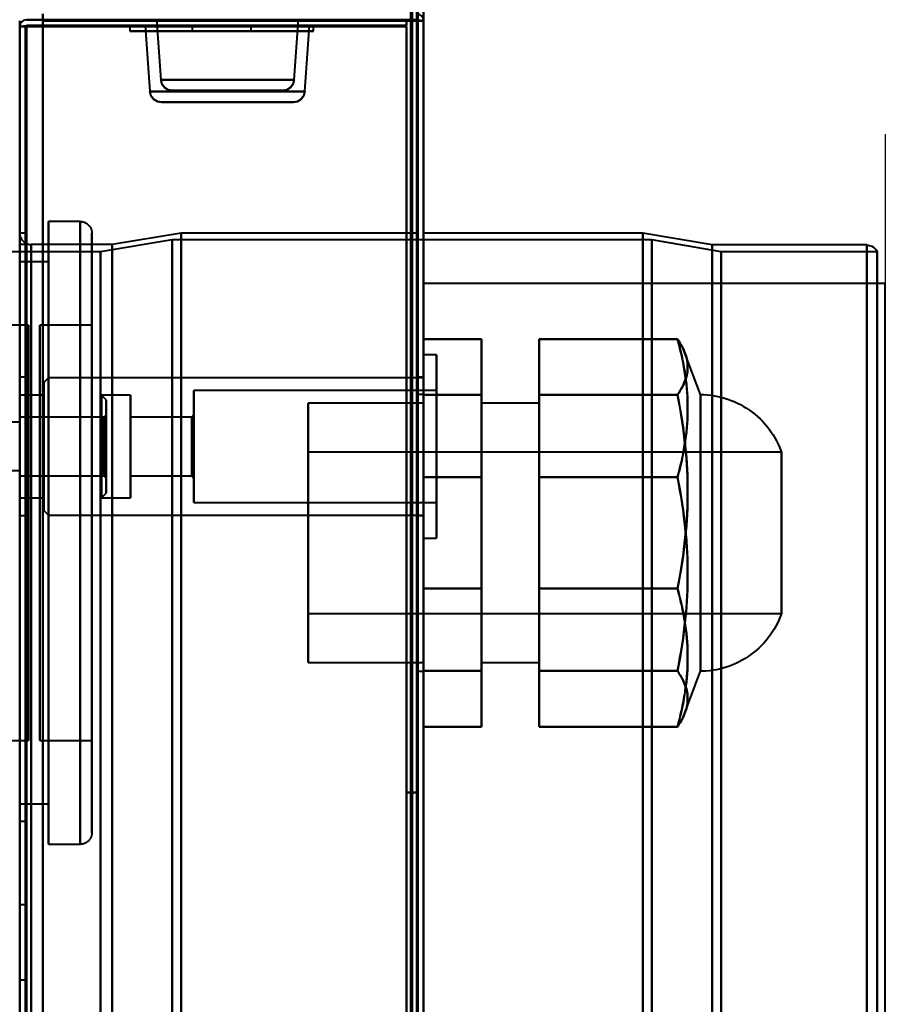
# Model space of a CAD drawing. Header units: millimetres. Extents: x -1352 to 2139, y -120 to 1210.
# Tile 84 of 87: x 705 to 780, y 1017 to 1103. Entities that reach past the tile are written whole.
import ezdxf

# ---------------------------------------------------------------- set-up
doc = ezdxf.new("R2010")
doc.units = ezdxf.units.MM
doc.layers.add('A-GENM', color=13, linetype='Continuous', lineweight=40)
doc.layers.add('G-IMPT', color=8, linetype='Continuous', lineweight=40)

# ---------------------------------------------------------------- blocks, each defined once
blk = doc.blocks.new('Maintenance r21 - Maintenance r21-762144-Avant')
at = {"layer": 'A-GENM'}
for p, q in [((740, 0), (740, 1138)), ((740, 1138), (740, 0))]:
    blk.add_line(p, q, dxfattribs=at)
blk = doc.blocks.new('Souche connecteur circulaire R23 - Souche connecteur circulaire R23-762141-Avant')
at = {"layer": 'A-GENM'}
for p, q in [((780, 1080), (740, 1080)), ((740, 1080), (740, 880)), ((780, 880), (780, 1080))]:
    blk.add_line(p, q, dxfattribs=at)
blk = doc.blocks.new('NEXA 2000 CALQUES_dwg-762145-Avant')
at = {"layer": 'G-IMPT'}
for p, q in [((740, 128.972), (740, 1137.772)), ((705, 1102.272), (705, 129.472)), ((705.6, 1102.272), (705, 1102.272)), ((705, 1102.272), (705.6, 1102.272)), ((705.6, 1102.272), (705, 1102.272)), ((705, 1102.272), (705.6, 1102.272)), ((714.55, 1102.372), (714.55, 1101.872)), ((714.55, 1102.372), (714.55, 1101.872)), ((714.55, 1102.372), (715.156, 1102.372)), ((714.55, 1102.372), (719.455, 1102.372)), ((714.55, 1102.372), (715.156, 1102.372)), ((714.55, 1102.372), (719.455, 1102.372)), ((729.844, 1102.372), (714.55, 1102.372)), ((729.844, 1102.372), (714.55, 1102.372)), ((715.156, 1102.372), (725.545, 1102.372)), ((715.156, 1102.372), (725.545, 1102.372)), ((730.45, 1102.372), (715.156, 1102.372)), ((730.45, 1102.372), (715.156, 1102.372)), ((715.885, 1102.372), (716.285, 1096.653)), ((715.885, 1102.372), (723, 1102.372)), ((730.115, 1102.372), (715.885, 1102.372)), ((730.115, 1102.372), (715.885, 1102.372)), ((716.851, 1102.892), (717.217, 1097.653)), ((719.455, 1102.372), (730.45, 1102.372)), ((719.455, 1102.372), (730.45, 1102.372)), ((719.95, 1102.372), (719.95, 1101.872)), ((719.95, 1102.372), (719.95, 1101.872)), ((719.95, 1102.372), (725.05, 1102.372)), ((719.95, 1102.372), (725.05, 1102.372)), ((719.95, 1102.372), (725.05, 1102.372)), ((719.95, 1102.372), (725.05, 1102.372)), ((723.477, 1102.372), (719.95, 1102.372)), ((723.477, 1102.372), (719.95, 1102.372)), ((720.4, 1102.872), (724.6, 1102.872)), ((720.4, 1102.872), (724.6, 1102.872)), ((724.6, 1102.872), (720.4, 1102.872)), ((724.6, 1102.872), (720.4, 1102.872)), ((720.4, 1102.872), (724.6, 1102.872)), ((720.4, 1102.872), (724.6, 1102.872)), ((724.6, 1102.872), (720.4, 1102.872)), ((724.6, 1102.872), (720.4, 1102.872)), ((725.05, 1102.372), (721.523, 1102.372)), ((725.05, 1102.372), (721.523, 1102.372)), ((723, 1102.372), (730.115, 1102.372)), ((723, 1102.372), (730.115, 1102.372)), ((725.05, 1102.372), (723.477, 1102.372)), ((725.05, 1102.372), (723.477, 1102.372)), ((725.05, 1101.872), (725.05, 1102.372)), ((725.05, 1101.872), (725.05, 1102.372)), ((728.783, 1097.653), (729.149, 1102.892)), ((729.715, 1096.653), (730.115, 1102.372)), ((730.45, 1101.872), (730.45, 1102.372)), ((730.45, 1101.872), (730.45, 1102.372)), ((740, 1102.772), (739.4, 1102.772)), ((740, 1102.772), (739.4, 1102.772)), ((739.4, 1102.772), (740, 1102.772)), ((739.4, 1102.772), (740, 1102.772)), ((740, 1008.672), (740, 1102.772)), ((714.55, 1101.872), (729.844, 1101.872)), ((714.55, 1101.872), (729.844, 1101.872)), ((719.455, 1101.872), (714.55, 1101.872)), ((715.156, 1101.872), (714.55, 1101.872)), ((719.455, 1101.872), (714.55, 1101.872)), ((715.156, 1101.872), (714.55, 1101.872)), ((715.156, 1101.872), (730.45, 1101.872)), ((715.156, 1101.872), (730.45, 1101.872)), ((725.545, 1101.872), (715.156, 1101.872)), ((725.545, 1101.872), (715.156, 1101.872)), ((730.45, 1101.872), (719.455, 1101.872)), ((730.45, 1101.872), (719.455, 1101.872)), ((719.95, 1101.872), (720.144, 1101.872)), ((719.95, 1101.872), (721.523, 1101.872)), ((719.95, 1101.872), (720.144, 1101.872)), ((719.95, 1101.872), (721.523, 1101.872)), ((724.856, 1101.872), (719.95, 1101.872)), ((724.856, 1101.872), (719.95, 1101.872)), ((720.144, 1101.872), (723.477, 1101.872)), ((720.144, 1101.872), (723.477, 1101.872)), ((725.05, 1101.872), (720.144, 1101.872)), ((725.05, 1101.872), (720.144, 1101.872)), ((721.523, 1101.872), (725.05, 1101.872)), ((721.523, 1101.872), (725.05, 1101.872)), ((705, 883.372), (705, 1099.372)), ((728.783, 1097.653), (717.217, 1097.653)), ((723, 1097.653), (717.217, 1097.653)), ((717.217, 1097.653), (723, 1097.653)), ((728.783, 1097.653), (723, 1097.653)), ((723, 1097.653), (728.783, 1097.653)), ((716.285, 1096.653), (723, 1096.653)), ((716.285, 1096.653), (729.715, 1096.653)), ((723, 1096.653), (716.285, 1096.653)), ((723, 1096.722), (718.215, 1096.722)), ((718.215, 1096.722), (727.785, 1096.722)), ((718.215, 1096.722), (723, 1096.722)), ((727.785, 1096.722), (723, 1096.722)), ((723, 1096.722), (727.785, 1096.722)), ((723, 1096.653), (729.715, 1096.653)), ((729.715, 1096.653), (723, 1096.653)), ((717.283, 1095.722), (723, 1095.722)), ((723, 1095.722), (717.283, 1095.722)), ((728.717, 1095.722), (717.283, 1095.722)), ((723, 1095.722), (728.717, 1095.722)), ((728.717, 1095.722), (723, 1095.722)), ((705, 1031.372), (705, 1085.372)), ((705, 1031.372), (705, 1085.372)), ((710.25, 1085.372), (707.5, 1085.372)), ((707.5, 1085.372), (707.5, 1058.372)), ((707.5, 1058.372), (707.5, 1085.372)), ((710.25, 1085.372), (710.25, 1058.372)), ((710.25, 1058.372), (710.25, 1085.372)), ((710.25, 1031.372), (710.25, 1085.372)), ((705.5, 1084.372), (705, 1084.372)), ((705.5, 883.372), (705.5, 1084.372)), ((705.5, 1084.372), (705.5, 883.372)), ((711.25, 1058.372), (711.25, 1084.372)), ((711.25, 1084.372), (711.25, 1058.372)), ((711.25, 1084.372), (711.25, 1032.372)), ((719, 1084.372), (713, 1083.372)), ((739.5, 1084.372), (719, 1084.372)), ((719, 1084.372), (719, 883.372)), ((719, 883.372), (719, 1084.372)), ((739.5, 1084.372), (739.5, 883.372)), ((739.5, 682.372), (739.5, 1084.372)), ((739.5, 682.372), (739.5, 1084.372)), ((759, 1084.372), (740, 1084.372)), ((740, 883.372), (740, 1084.372)), ((740, 1084.372), (740, 682.372)), ((740, 1084.372), (740, 682.372)), ((765, 1083.338), (759, 1084.372)), ((759, 883.372), (759, 1084.372)), ((759, 1084.372), (759, 883.372)), ((718.198, 1083.781), (711.99, 1082.746)), ((759.773, 1083.781), (718.198, 1083.781)), ((718.198, 1083.781), (718.198, 883.372)), ((718.198, 883.372), (718.198, 1083.781)), ((765.773, 1082.746), (759.773, 1083.781)), ((759.773, 1083.781), (759.773, 883.372)), ((759.773, 883.372), (759.773, 1083.781)), ((711.99, 1082.746), (704.3, 1082.746)), ((705.5, 1083.372), (705, 1083.372)), ((705, 1083.372), (705, 1058.372)), ((705.5, 1083.372), (705.5, 1058.372)), ((705.5, 1058.372), (705.5, 1083.372)), ((713, 1083.372), (706, 1083.372)), ((706, 883.372), (706, 1083.372)), ((706, 1083.372), (706, 883.372)), ((706, 1083.372), (706, 683.372)), ((711.99, 1082.746), (711.99, 883.372)), ((711.99, 1082.746), (711.99, 883.372)), ((711.99, 883.372), (711.99, 1082.746)), ((711.99, 883.372), (711.99, 1082.746)), ((713, 1083.372), (713, 883.372)), ((713, 883.372), (713, 1083.372)), ((778.387, 1083.338), (765, 1083.338)), ((765, 883.372), (765, 1083.338)), ((765, 1083.338), (765, 883.372)), ((779.3, 1082.746), (765.773, 1082.746)), ((765.773, 883.372), (765.773, 1082.746)), ((765.773, 1082.746), (765.773, 883.372)), ((778.387, 883.372), (778.387, 1083.338)), ((778.387, 1083.338), (778.387, 883.372)), ((779.3, 883.372), (779.3, 1082.746)), ((779.3, 1082.746), (779.3, 883.372)), ((707.5, 1081.872), (705, 1081.872)), ((707.5, 1058.372), (707.5, 1081.872)), ((707.5, 1081.872), (707.5, 1058.372)), ((705.75, 1076.372), (701.25, 1076.372)), ((705.75, 1076.372), (705.75, 1058.372)), ((705.75, 1058.372), (705.75, 1076.372)), ((711.25, 1076.372), (706.75, 1076.372)), ((706.75, 1040.372), (706.75, 1076.372)), ((706.75, 1040.372), (706.75, 1076.372)), ((706.75, 1076.372), (706.75, 1058.372)), ((711.25, 1058.372), (711.25, 1076.372)), ((711.25, 1076.372), (711.25, 1040.372)), ((711.25, 1076.372), (711.25, 1040.372)), ((741.1, 1073.822), (740, 1073.822)), ((740, 1065.872), (740, 1073.822)), ((740, 1073.822), (740, 1065.872)), ((741.1, 1065.872), (741.1, 1073.822)), ((741.1, 1073.822), (741.1, 1065.872)), ((764, 1070.372), (762.644, 1073.967)), ((705.5, 1071.872), (705, 1071.872)), ((705, 1065.872), (705, 1071.872)), ((705, 1071.872), (705, 1065.872)), ((705.5, 1065.872), (705.5, 1071.872)), ((705.5, 1071.872), (705.5, 1065.872)), ((707.5, 1071.822), (707.1, 1071.422)), ((740, 1071.822), (707.5, 1071.822)), ((707.5, 1071.822), (707.5, 1065.872)), ((707.5, 1065.872), (707.5, 1071.822)), ((740, 1071.872), (739.5, 1071.872)), ((739.5, 1071.872), (739.5, 1065.872)), ((739.5, 1065.872), (739.5, 1071.872)), ((740, 1065.872), (740, 1071.872)), ((740, 1071.822), (740, 1065.872)), ((707.1, 1071.422), (707.1, 1065.872)), ((707.1, 1065.872), (707.1, 1071.422)), ((741.1, 1070.722), (720.1, 1070.722)), ((720.1, 1065.872), (720.1, 1070.722)), ((720.1, 1070.722), (720.1, 1065.872)), ((741.1, 1065.872), (741.1, 1070.722)), ((741.1, 1070.722), (741.1, 1065.872)), ((707.1, 1070.322), (705, 1070.322)), ((705, 1070.322), (705, 1065.872)), ((707.1, 1065.872), (707.1, 1070.322)), ((707.1, 1070.322), (707.1, 1065.872)), ((712.5, 1069.922), (712.1, 1070.322)), ((714.6, 1070.322), (712.1, 1070.322)), ((712.1, 1064.168), (712.1, 1070.322)), ((712.1, 1070.322), (712.1, 1065.872)), ((712.5, 1064.321), (712.5, 1069.922)), ((712.5, 1069.922), (712.5, 1064.321)), ((714.6, 1065.872), (714.6, 1070.322)), ((714.6, 1070.322), (714.6, 1065.872)), ((740, 1070.372), (739.5, 1070.372)), ((739.5, 1058.372), (739.5, 1070.372)), ((739.5, 1070.372), (739.5, 1058.372)), ((740, 1058.372), (740, 1070.372)), ((740, 1070.372), (740, 1058.372)), ((764, 1050.07), (764, 1070.372)), ((764, 1070.372), (764, 1049.708)), ((740, 1069.622), (730, 1069.622)), ((730, 1066.156), (730, 1069.622)), ((730, 1069.622), (730, 1050.589)), ((740, 1050.589), (740, 1069.622)), ((740, 1069.622), (740, 1066.156)), ((750, 1069.622), (745, 1069.622)), ((745, 1050.249), (745, 1069.622)), ((745, 1069.622), (745, 1050.249)), ((750, 1050.249), (750, 1069.622)), ((750, 1069.622), (750, 1050.249)), ((712.3, 1068.422), (705, 1068.422)), ((705, 1065.872), (705, 1068.422)), ((712.5, 1068.622), (712.3, 1068.422)), ((712.3, 1065.872), (712.3, 1068.422)), ((712.3, 1068.422), (712.3, 1064.896)), ((712.5, 1064.819), (712.5, 1068.622)), ((712.5, 1068.622), (712.5, 1064.819)), ((719.9, 1068.422), (714.6, 1068.422)), ((714.6, 1065.872), (714.6, 1068.422)), ((714.6, 1068.422), (714.6, 1065.872)), ((720.1, 1068.622), (719.9, 1068.422)), ((719.9, 1065.872), (719.9, 1068.422)), ((719.9, 1068.422), (719.9, 1065.872)), ((720.1, 1065.872), (720.1, 1068.622)), ((720.1, 1068.622), (720.1, 1065.872)), ((705, 1067.972), (704, 1067.972)), ((705, 1065.872), (705, 1067.972)), ((705, 1067.972), (705, 1063.772)), ((705, 1067.972), (705, 1063.772)), ((712.1, 1061.422), (712.1, 1067.577)), ((712.5, 1061.822), (712.5, 1067.424)), ((712.5, 1067.424), (712.5, 1061.822)), ((712.3, 1066.849), (712.3, 1063.322)), ((712.5, 1063.122), (712.5, 1066.926)), ((712.5, 1066.926), (712.5, 1063.122)), ((730, 1047.122), (730, 1066.495)), ((740, 1066.495), (740, 1047.122)), ((745, 1047.122), (745, 1066.495)), ((745, 1066.495), (745, 1047.122)), ((750, 1047.122), (750, 1066.495)), ((750, 1066.495), (750, 1047.122)), ((764, 1067.037), (764, 1046.372)), ((764, 1049.708), (764, 1066.674)), ((705, 1063.322), (705, 1065.872)), ((705, 1059.872), (705, 1065.872)), ((705, 1065.872), (705, 1061.422)), ((705, 1065.872), (705, 1059.872)), ((705.5, 1059.872), (705.5, 1065.872)), ((705.5, 1065.872), (705.5, 1059.872)), ((707.1, 1065.872), (707.1, 1060.322)), ((707.1, 1061.422), (707.1, 1065.872)), ((707.1, 1060.322), (707.1, 1065.872)), ((707.1, 1065.872), (707.1, 1061.422)), ((707.5, 1065.872), (707.5, 1059.922)), ((707.5, 1059.922), (707.5, 1065.872)), ((712.1, 1065.872), (712.1, 1064.168)), ((712.1, 1065.872), (712.1, 1061.422)), ((712.3, 1063.322), (712.3, 1065.872)), ((712.3, 1063.322), (712.3, 1065.872)), ((714.6, 1061.422), (714.6, 1065.872)), ((714.6, 1065.872), (714.6, 1061.422)), ((714.6, 1063.322), (714.6, 1065.872)), ((714.6, 1065.872), (714.6, 1063.322)), ((719.9, 1063.322), (719.9, 1065.872)), ((719.9, 1065.872), (719.9, 1063.322)), ((720.1, 1063.122), (720.1, 1065.872)), ((720.1, 1061.022), (720.1, 1065.872)), ((720.1, 1065.872), (720.1, 1063.122)), ((720.1, 1065.872), (720.1, 1061.022)), ((730, 1050.249), (730, 1066.156)), ((730, 1066.156), (730, 1047.122)), ((739.5, 1065.872), (739.5, 1059.872)), ((739.5, 1059.872), (739.5, 1065.872)), ((740, 1047.122), (740, 1066.156)), ((740, 1066.156), (740, 1050.249)), ((740, 1065.872), (740, 1059.922)), ((740, 1059.872), (740, 1065.872)), ((740, 1057.922), (740, 1065.872)), ((740, 1065.872), (740, 1057.922)), ((741.1, 1061.022), (741.1, 1065.872)), ((741.1, 1057.922), (741.1, 1065.872)), ((741.1, 1065.872), (741.1, 1061.022)), ((741.1, 1065.872), (741.1, 1057.922)), ((712.3, 1064.896), (712.3, 1063.322)), ((771, 1065.372), (730, 1065.372)), ((730, 1053.318), (730, 1065.372)), ((730, 1065.372), (730, 1053.318)), ((771, 1053.318), (771, 1065.372)), ((771, 1065.372), (771, 1053.529)), ((704, 1063.772), (705, 1063.772)), ((705, 1063.322), (712.3, 1063.322)), ((712.3, 1063.322), (712.5, 1063.122)), ((714.6, 1063.322), (719.9, 1063.322)), ((719.9, 1063.322), (720.1, 1063.122)), ((730, 1051.372), (730, 1063.427)), ((730, 1063.427), (730, 1051.372)), ((771, 1051.372), (771, 1063.427)), ((771, 1063.215), (771, 1053.318)), ((705, 1061.422), (707.1, 1061.422)), ((712.1, 1061.422), (712.5, 1061.822)), ((712.1, 1061.422), (714.6, 1061.422)), ((720.1, 1061.022), (741.1, 1061.022)), ((705, 1059.872), (705.5, 1059.872)), ((707.1, 1060.322), (707.5, 1059.922)), ((707.5, 1059.922), (740, 1059.922)), ((739.5, 1059.872), (740, 1059.872)), ((705, 1058.372), (705, 1033.372)), ((705.5, 1058.372), (705.5, 1033.372)), ((705.5, 1033.372), (705.5, 1058.372)), ((705.75, 1058.372), (705.75, 1040.372)), ((705.75, 1040.372), (705.75, 1058.372)), ((706.75, 1058.372), (706.75, 1040.372)), ((706.75, 1058.372), (706.75, 1040.372)), ((707.5, 1058.372), (707.5, 1031.372)), ((707.5, 1034.872), (707.5, 1058.372)), ((707.5, 1058.372), (707.5, 1034.872)), ((707.5, 1031.372), (707.5, 1058.372)), ((710.25, 1058.372), (710.25, 1031.372)), ((710.25, 1031.372), (710.25, 1058.372)), ((711.25, 1040.372), (711.25, 1058.372)), ((711.25, 1040.372), (711.25, 1058.372)), ((711.25, 1032.372), (711.25, 1058.372)), ((711.25, 1058.372), (711.25, 1032.372)), ((739.5, 1046.372), (739.5, 1058.372)), ((739.5, 1058.372), (739.5, 1046.372)), ((740, 1046.372), (740, 1058.372)), ((740, 1058.372), (740, 1046.372)), ((740, 1057.922), (741.1, 1057.922)), ((771, 1053.529), (771, 1051.372)), ((730, 1051.372), (771, 1051.372)), ((764, 1046.372), (764, 1050.07)), ((730, 1047.122), (740, 1047.122)), ((745, 1047.122), (750, 1047.122)), ((739.5, 1046.372), (740, 1046.372)), ((762.644, 1042.778), (764, 1046.372)), ((701.25, 1040.372), (705.75, 1040.372)), ((706.75, 1040.372), (711.25, 1040.372)), ((705, 1034.872), (707.5, 1034.872)), ((705, 1033.372), (705.5, 1033.372)), ((707.5, 1031.372), (710.25, 1031.372)), ((705.5, 1026.122), (705, 1026.122)), ((705, 1026.122), (705, 1022.872)), ((705, 1022.872), (705, 1026.122)), ((705.5, 1026.122), (705.5, 1022.872)), ((705.5, 1022.872), (705.5, 1026.122)), ((705, 1022.872), (705, 1019.622)), ((705, 1019.622), (705, 1022.872)), ((705.5, 1022.872), (705.5, 1019.622)), ((705.5, 1019.622), (705.5, 1022.872)), ((705, 1019.622), (705.5, 1019.622))]:
    blk.add_line(p, q, dxfattribs=at)
at = {"layer": 'G-IMPT', "flags": 128}
for points in [[(738.9, 129.472), (738.9, 381.422), (738.9, 633.372), (738.9, 885.322), (738.9, 1137.272)], [(738.9, 1137.272), (738.9, 885.322), (738.9, 633.372), (738.9, 381.422), (738.9, 129.472)], [(738.9, 129.472), (738.9, 381.422), (738.9, 633.372), (738.9, 885.322), (738.9, 1137.272)], [(739, 1137.272), (739, 885.322), (739, 633.372), (739, 381.422), (739, 129.472)], [(739, 129.472), (739, 381.422), (739, 633.372), (739, 885.322), (739, 1137.272)], [(739, 1137.272), (739, 885.322), (739, 633.372), (739, 381.422), (739, 129.472)], [(739.4, 1137.772), (739.4, 885.572), (739.4, 633.372), (739.4, 381.172), (739.4, 128.972)], [(739.4, 128.972), (739.4, 381.172), (739.4, 633.372), (739.4, 885.572), (739.4, 1137.772)], [(739.4, 1137.772), (739.4, 885.572), (739.4, 633.372), (739.4, 381.172), (739.4, 128.972)], [(739.5, 128.972), (739.5, 381.172), (739.5, 633.372), (739.5, 885.572), (739.5, 1137.772)], [(739.5, 1137.272), (739.5, 885.322), (739.5, 633.372), (739.5, 381.422), (739.5, 129.472)], [(739.5, 129.472), (739.5, 381.422), (739.5, 633.372), (739.5, 885.322), (739.5, 1137.272)], [(739.5, 1137.272), (739.5, 885.322), (739.5, 633.372), (739.5, 381.422), (739.5, 129.472)], [(739.5, 129.472), (739.5, 381.422), (739.5, 633.372), (739.5, 885.322), (739.5, 1137.272)], [(739.5, 1137.272), (739.5, 885.322), (739.5, 633.372), (739.5, 381.422), (739.5, 129.472)], [(739.5, 129.472), (739.5, 381.422), (739.5, 633.372), (739.5, 885.322), (739.5, 1137.272)], [(740, 128.972), (740, 381.172), (740, 633.372), (740, 885.572), (740, 1137.772)], [(740, 1137.772), (740, 1105.497), (740, 1073.222), (740, 1040.947), (740, 1008.672)], [(740, 1008.672), (740, 1040.947), (740, 1073.222), (740, 1105.497), (740, 1137.772)], [(740, 1137.772), (740, 885.572), (740, 633.372), (740, 381.172), (740, 128.972)], [(707, 1102.872), (707, 1102.997), (707, 1103.122), (707, 1103.247), (707, 1103.372)], [(707, 1103.372), (707, 1103.247), (707, 1103.122), (707, 1102.997), (707, 1102.872)], [(707, 1103.372), (707, 1103.247), (707, 1103.122), (707, 1102.997), (707, 1102.872)], [(707, 1102.872), (707, 1102.997), (707, 1103.122), (707, 1103.247), (707, 1103.372)], [(705, 128.972), (705, 372.422), (705, 615.872), (705, 859.322), (705, 1102.772)], [(705, 1102.772), (705, 1102.647), (705, 1102.522), (705, 1102.397), (705, 1102.272)], [(705, 1102.272), (705.138, 1102.285), (705.275, 1102.297), (705.413, 1102.31), (705.55, 1102.322)], [(705.55, 1102.322), (705.413, 1102.31), (705.275, 1102.297), (705.138, 1102.285), (705, 1102.272)], [(705, 1102.272), (705.138, 1102.272), (705.275, 1102.272), (705.413, 1102.272), (705.55, 1102.272)], [(705, 129.472), (705, 372.672), (705, 615.872), (705, 859.072), (705, 1102.272)], [(705.55, 1102.272), (705.413, 1102.272), (705.275, 1102.272), (705.138, 1102.272), (705, 1102.272)], [(705, 1102.272), (705, 859.072), (705, 615.872), (705, 372.672), (705, 129.472)], [(705, 1102.272), (705, 867.047), (705, 631.822), (705, 396.597), (705, 161.372)], [(705, 161.372), (705, 396.597), (705, 631.822), (705, 867.047), (705, 1102.272)], [(705, 1102.272), (705, 859.072), (705, 615.872), (705, 372.672), (705, 129.472)], [(705.5, 129.472), (705.5, 372.672), (705.5, 615.872), (705.5, 859.072), (705.5, 1102.272)], [(705.5, 1102.272), (705.5, 859.072), (705.5, 615.872), (705.5, 372.672), (705.5, 129.472)], [(705.55, 1102.322), (713.788, 1102.335), (722.025, 1102.347), (730.263, 1102.36), (738.5, 1102.372)], [(738.5, 1102.372), (730.263, 1102.36), (722.025, 1102.347), (713.788, 1102.335), (705.55, 1102.322)], [(705.55, 1102.272), (713.788, 1102.272), (722.025, 1102.272), (730.263, 1102.272), (738.5, 1102.272)], [(738.5, 1102.272), (730.263, 1102.272), (722.025, 1102.272), (713.788, 1102.272), (705.55, 1102.272)], [(705.6, 1102.872), (705.95, 1102.872), (706.3, 1102.872), (706.65, 1102.872), (707, 1102.872)], [(707, 1102.872), (706.65, 1102.872), (706.3, 1102.872), (705.95, 1102.872), (705.6, 1102.872)], [(707, 1102.872), (706.65, 1102.872), (706.3, 1102.872), (705.95, 1102.872), (705.6, 1102.872)], [(705.6, 1102.872), (705.95, 1102.872), (706.3, 1102.872), (706.65, 1102.872), (707, 1102.872)], [(705.6, 1102.372), (713.825, 1102.372), (722.05, 1102.372), (730.275, 1102.372), (738.5, 1102.372)], [(738.5, 1102.372), (730.275, 1102.372), (722.05, 1102.372), (713.825, 1102.372), (705.6, 1102.372)], [(705.6, 1102.272), (705.95, 1102.272), (706.3, 1102.272), (706.65, 1102.272), (707, 1102.272)], [(705.6, 129.472), (705.6, 372.672), (705.6, 615.872), (705.6, 859.072), (705.6, 1102.272)], [(705.6, 1102.272), (705.6, 859.072), (705.6, 615.872), (705.6, 372.672), (705.6, 129.472)], [(738.5, 1102.272), (730.275, 1102.272), (722.05, 1102.272), (713.825, 1102.272), (705.6, 1102.272)], [(707, 1102.272), (706.65, 1102.272), (706.3, 1102.272), (705.95, 1102.272), (705.6, 1102.272)], [(705.6, 1102.272), (705.6, 859.072), (705.6, 615.872), (705.6, 372.672), (705.6, 129.472)], [(705.6, 129.472), (705.6, 372.672), (705.6, 615.872), (705.6, 859.072), (705.6, 1102.272)], [(705.6, 1102.272), (713.825, 1102.272), (722.05, 1102.272), (730.275, 1102.272), (738.5, 1102.272)], [(707, 1102.272), (706.65, 1102.272), (706.3, 1102.272), (705.95, 1102.272), (705.6, 1102.272)], [(705.6, 1102.272), (705.6, 859.072), (705.6, 615.872), (705.6, 372.672), (705.6, 129.472)], [(705.6, 1102.272), (705.95, 1102.272), (706.3, 1102.272), (706.65, 1102.272), (707, 1102.272)], [(705.6, 129.472), (705.6, 372.672), (705.6, 615.872), (705.6, 859.072), (705.6, 1102.272)], [(707, 1102.872), (714.875, 1102.872), (722.75, 1102.872), (730.625, 1102.872), (738.5, 1102.872)], [(738.5, 1102.872), (730.625, 1102.872), (722.75, 1102.872), (714.875, 1102.872), (707, 1102.872)], [(707, 1102.872), (715.1, 1102.872), (723.2, 1102.872), (731.3, 1102.872), (739.4, 1102.872)], [(739.4, 1102.872), (731.3, 1102.872), (723.2, 1102.872), (715.1, 1102.872), (707, 1102.872)], [(707, 1102.872), (715.113, 1102.86), (723.225, 1102.847), (731.338, 1102.835), (739.45, 1102.822)], [(739.45, 1102.822), (731.338, 1102.835), (723.225, 1102.847), (715.113, 1102.86), (707, 1102.872)], [(738.5, 1102.872), (730.625, 1102.872), (722.75, 1102.872), (714.875, 1102.872), (707, 1102.872)], [(707, 1102.872), (714.875, 1102.872), (722.75, 1102.872), (730.625, 1102.872), (738.5, 1102.872)], [(707, 1102.272), (707, 1102.397), (707, 1102.522), (707, 1102.647), (707, 1102.772)], [(707, 1102.772), (715.1, 1102.772), (723.2, 1102.772), (731.3, 1102.772), (739.4, 1102.772)], [(739.4, 1102.772), (731.3, 1102.772), (723.2, 1102.772), (715.1, 1102.772), (707, 1102.772)], [(707, 1102.772), (707, 1102.647), (707, 1102.522), (707, 1102.397), (707, 1102.272)], [(707, 1102.272), (707, 1102.397), (707, 1102.522), (707, 1102.647), (707, 1102.772)], [(707, 1102.772), (707, 859.322), (707, 615.872), (707, 372.422), (707, 128.972)], [(707, 128.972), (707, 372.422), (707, 615.872), (707, 859.322), (707, 1102.772)], [(707, 1102.772), (707, 1102.647), (707, 1102.522), (707, 1102.397), (707, 1102.272)], [(739.45, 1102.772), (731.338, 1102.772), (723.225, 1102.772), (715.113, 1102.772), (707, 1102.772)], [(707, 1102.772), (715.1, 1102.772), (723.2, 1102.772), (731.3, 1102.772), (739.4, 1102.772)], [(707, 128.972), (707, 372.422), (707, 615.872), (707, 859.322), (707, 1102.772)], [(707, 1102.772), (715.1, 1102.772), (723.2, 1102.772), (731.3, 1102.772), (739.4, 1102.772)], [(739.4, 1102.772), (731.3, 1102.772), (723.2, 1102.772), (715.1, 1102.772), (707, 1102.772)], [(707, 1102.772), (715.113, 1102.772), (723.225, 1102.772), (731.338, 1102.772), (739.45, 1102.772)], [(739.4, 1102.772), (731.3, 1102.772), (723.2, 1102.772), (715.1, 1102.772), (707, 1102.772)], [(707, 1102.772), (707, 859.322), (707, 615.872), (707, 372.422), (707, 128.972)], [(707, 1102.272), (707, 859.072), (707, 615.872), (707, 372.672), (707, 129.472)], [(738.5, 1102.272), (730.625, 1102.272), (722.75, 1102.272), (714.875, 1102.272), (707, 1102.272)], [(738.5, 1102.272), (730.625, 1102.272), (722.75, 1102.272), (714.875, 1102.272), (707, 1102.272)], [(707, 1102.272), (714.875, 1102.272), (722.75, 1102.272), (730.625, 1102.272), (738.5, 1102.272)], [(707, 129.472), (707, 372.672), (707, 615.872), (707, 859.072), (707, 1102.272)], [(707, 1102.272), (707, 859.072), (707, 615.872), (707, 372.672), (707, 129.472)], [(707, 129.472), (707, 372.672), (707, 615.872), (707, 859.072), (707, 1102.272)], [(707, 1102.272), (714.875, 1102.272), (722.75, 1102.272), (730.625, 1102.272), (738.5, 1102.272)], [(738.5, 1102.372), (738.5, 1102.497), (738.5, 1102.622), (738.5, 1102.747), (738.5, 1102.872)], [(738.5, 1102.872), (738.5, 1102.747), (738.5, 1102.622), (738.5, 1102.497), (738.5, 1102.372)], [(738.5, 1102.372), (738.5, 1102.497), (738.5, 1102.622), (738.5, 1102.747), (738.5, 1102.872)], [(738.5, 1102.872), (738.5, 1102.747), (738.5, 1102.622), (738.5, 1102.497), (738.5, 1102.372)], [(738.5, 1102.272), (738.5, 859.072), (738.5, 615.872), (738.5, 372.672), (738.5, 129.472)], [(738.5, 129.472), (738.5, 372.672), (738.5, 615.872), (738.5, 859.072), (738.5, 1102.272)], [(738.5, 129.472), (738.5, 372.672), (738.5, 615.872), (738.5, 859.072), (738.5, 1102.272)], [(738.5, 1008.672), (738.5, 1032.072), (738.5, 1055.472), (738.5, 1078.872), (738.5, 1102.272)], [(738.5, 1102.272), (738.5, 1078.872), (738.5, 1055.472), (738.5, 1032.072), (738.5, 1008.672)], [(738.5, 1102.272), (738.5, 1078.872), (738.5, 1055.472), (738.5, 1032.072), (738.5, 1008.672)], [(738.5, 1008.672), (738.5, 1032.072), (738.5, 1055.472), (738.5, 1078.872), (738.5, 1102.272)], [(738.5, 1102.272), (738.5, 859.072), (738.5, 615.872), (738.5, 372.672), (738.5, 129.472)], [(739.4, 1102.772), (739.4, 1079.247), (739.4, 1055.722), (739.4, 1032.197), (739.4, 1008.672)], [(739.4, 128.972), (739.4, 372.422), (739.4, 615.872), (739.4, 859.322), (739.4, 1102.772)], [(739.4, 1102.772), (739.4, 859.322), (739.4, 615.872), (739.4, 372.422), (739.4, 128.972)], [(739.4, 1008.672), (739.4, 1032.197), (739.4, 1055.722), (739.4, 1079.247), (739.4, 1102.772)], [(739.4, 1102.772), (739.4, 1079.247), (739.4, 1055.722), (739.4, 1032.197), (739.4, 1008.672)], [(739.4, 128.972), (739.4, 372.422), (739.4, 615.872), (739.4, 859.322), (739.4, 1102.772)], [(739.45, 1102.822), (739.588, 1102.81), (739.725, 1102.797), (739.863, 1102.785), (740, 1102.772)], [(740, 1102.772), (739.863, 1102.785), (739.725, 1102.797), (739.588, 1102.81), (739.45, 1102.822)], [(740, 1102.772), (739.863, 1102.772), (739.725, 1102.772), (739.588, 1102.772), (739.45, 1102.772)], [(739.45, 1102.772), (739.588, 1102.772), (739.725, 1102.772), (739.863, 1102.772), (740, 1102.772)], [(739.5, 1008.672), (739.5, 1032.197), (739.5, 1055.722), (739.5, 1079.247), (739.5, 1102.772)], [(739.5, 1102.772), (739.5, 859.322), (739.5, 615.872), (739.5, 372.422), (739.5, 128.972)], [(740, 1008.672), (740, 1032.197), (740, 1055.722), (740, 1079.247), (740, 1102.772)], [(740, 1102.772), (740, 859.322), (740, 615.872), (740, 372.422), (740, 128.972)], [(740, 128.972), (740, 372.422), (740, 615.872), (740, 859.322), (740, 1102.772)], [(740, 1102.772), (740, 1079.247), (740, 1055.722), (740, 1032.197), (740, 1008.672)], [(717.217, 1097.653), (717.308, 1097.301), (717.537, 1096.987), (717.865, 1096.786), (718.215, 1096.722)], [(718.215, 1096.722), (717.865, 1096.786), (717.537, 1096.987), (717.308, 1097.301), (717.217, 1097.653)], [(727.785, 1096.722), (728.135, 1096.786), (728.463, 1096.987), (728.692, 1097.301), (728.783, 1097.653)], [(728.783, 1097.653), (728.692, 1097.301), (728.463, 1096.987), (728.135, 1096.786), (727.785, 1096.722)], [(717.283, 1095.722), (716.932, 1095.786), (716.604, 1095.987), (716.376, 1096.301), (716.285, 1096.653)], [(716.285, 1096.653), (716.376, 1096.301), (716.604, 1095.987), (716.932, 1095.786), (717.283, 1095.722)], [(729.715, 1096.653), (729.624, 1096.301), (729.396, 1095.987), (729.068, 1095.786), (728.717, 1095.722)], [(728.717, 1095.722), (729.068, 1095.786), (729.396, 1095.987), (729.624, 1096.301), (729.715, 1096.653)], [(710.25, 1085.372), (710.29, 1085.372), (710.33, 1085.369), (710.37, 1085.365), (710.409, 1085.36), (710.449, 1085.352), (710.488, 1085.344), (710.526, 1085.333), (710.565, 1085.322), (710.602, 1085.308), (710.639, 1085.293), (710.676, 1085.277), (710.712, 1085.259), (710.747, 1085.24), (710.781, 1085.22), (710.815, 1085.198), (710.847, 1085.174), (710.879, 1085.15), (710.909, 1085.124), (710.939, 1085.097), (710.967, 1085.069), (710.995, 1085.04), (711.021, 1085.009), (711.046, 1084.978), (711.069, 1084.946), (711.091, 1084.913), (711.112, 1084.879), (711.132, 1084.844), (711.15, 1084.808), (711.167, 1084.772), (711.182, 1084.735), (711.196, 1084.697), (711.208, 1084.659), (711.219, 1084.62), (711.228, 1084.582), (711.235, 1084.542), (711.241, 1084.503), (711.246, 1084.463), (711.249, 1084.423), (711.25, 1084.383), (711.25, 1084.372)], [(705, 1084.372), (705.001, 1084.332), (705.003, 1084.292), (705.007, 1084.253), (705.013, 1084.213), (705.02, 1084.174), (705.029, 1084.135), (705.039, 1084.096), (705.051, 1084.058), (705.064, 1084.02), (705.079, 1083.983), (705.095, 1083.946), (705.113, 1083.911), (705.132, 1083.875), (705.153, 1083.841), (705.175, 1083.808), (705.198, 1083.775), (705.222, 1083.744), (705.248, 1083.713), (705.275, 1083.683), (705.303, 1083.655), (705.333, 1083.628), (705.363, 1083.602), (705.394, 1083.577), (705.426, 1083.553), (705.46, 1083.531), (705.494, 1083.51), (705.529, 1083.49), (705.564, 1083.472), (705.601, 1083.456), (705.638, 1083.44), (705.675, 1083.427), (705.713, 1083.414), (705.752, 1083.404), (705.791, 1083.394), (705.83, 1083.387), (705.87, 1083.381), (705.909, 1083.376), (705.949, 1083.374), (705.989, 1083.372), (706, 1083.372)], [(711.25, 1032.372), (711.25, 1032.393), (711.25, 1032.455), (711.25, 1032.559), (711.25, 1032.704), (711.25, 1032.891), (711.25, 1033.118), (711.25, 1033.385), (711.25, 1033.692), (711.25, 1034.039), (711.25, 1034.425), (711.25, 1034.849), (711.25, 1035.31), (711.25, 1035.809), (711.25, 1036.344), (711.25, 1036.914), (711.25, 1037.518), (711.25, 1038.155), (711.25, 1038.825), (711.25, 1039.527), (711.25, 1040.258), (711.25, 1041.018), (711.25, 1041.806), (711.25, 1042.621), (711.25, 1043.461), (711.25, 1044.324), (711.25, 1045.211), (711.25, 1046.118), (711.25, 1047.045), (711.25, 1047.989), (711.25, 1048.951), (711.25, 1049.928), (711.25, 1050.918), (711.25, 1051.92), (711.25, 1052.932), (711.25, 1053.953), (711.25, 1054.981), (711.25, 1056.015), (711.25, 1057.052), (711.25, 1058.092), (711.25, 1059.131), (711.25, 1060.17), (711.25, 1061.206), (711.25, 1062.237), (711.25, 1063.262), (711.25, 1064.28), (711.25, 1065.287), (711.25, 1066.284), (711.25, 1067.268), (711.25, 1068.238), (711.25, 1069.192), (711.25, 1070.129), (711.25, 1071.047), (711.25, 1071.945), (711.25, 1072.82), (711.25, 1073.673), (711.25, 1074.502), (711.25, 1075.304), (711.25, 1076.08), (711.25, 1076.827), (711.25, 1077.545), (711.25, 1078.231), (711.25, 1078.887), (711.25, 1079.509), (711.25, 1080.098), (711.25, 1080.651), (711.25, 1081.17), (711.25, 1081.651), (711.25, 1082.096), (711.25, 1082.502), (711.25, 1082.87), (711.25, 1083.199), (711.25, 1083.488), (711.25, 1083.737), (711.25, 1083.945), (711.25, 1084.112), (711.25, 1084.238), (711.25, 1084.323), (711.25, 1084.366), (711.25, 1084.372)], [(711.25, 1084.372), (711.25, 1084.352), (711.25, 1084.289), (711.25, 1084.185), (711.25, 1084.04), (711.25, 1083.854), (711.25, 1083.627), (711.25, 1083.36), (711.25, 1083.052), (711.25, 1082.706), (711.25, 1082.32), (711.25, 1081.896), (711.25, 1081.434), (711.25, 1080.936), (711.25, 1080.401), (711.25, 1079.831), (711.25, 1079.227), (711.25, 1078.589), (711.25, 1077.919), (711.25, 1077.218), (711.25, 1076.487), (711.25, 1075.726), (711.25, 1074.938), (711.25, 1074.124), (711.25, 1073.284), (711.25, 1072.42), (711.25, 1071.534), (711.25, 1070.627), (711.25, 1069.7), (711.25, 1068.755), (711.25, 1067.794), (711.25, 1066.817), (711.25, 1065.827), (711.25, 1064.825), (711.25, 1063.813), (711.25, 1062.791), (711.25, 1061.763), (711.25, 1060.73), (711.25, 1059.692), (711.25, 1058.653), (711.25, 1057.613), (711.25, 1056.574), (711.25, 1055.539), (711.25, 1054.507), (711.25, 1053.482), (711.25, 1052.465), (711.25, 1051.457), (711.25, 1050.46), (711.25, 1049.476), (711.25, 1048.507), (711.25, 1047.552), (711.25, 1046.616), (711.25, 1045.698), (711.25, 1044.8), (711.25, 1043.924), (711.25, 1043.071), (711.25, 1042.243), (711.25, 1041.44), (711.25, 1040.665), (711.25, 1039.918), (711.25, 1039.2), (711.25, 1038.513), (711.25, 1037.858), (711.25, 1037.236), (711.25, 1036.647), (711.25, 1036.093), (711.25, 1035.575), (711.25, 1035.093), (711.25, 1034.649), (711.25, 1034.242), (711.25, 1033.875), (711.25, 1033.546), (711.25, 1033.257), (711.25, 1033.008), (711.25, 1032.8), (711.25, 1032.632), (711.25, 1032.506), (711.25, 1032.422), (711.25, 1032.378), (711.25, 1032.372)], [(778.387, 1083.338), (778.644, 1083.304), (778.844, 1083.227), (778.986, 1083.138), (779.172, 1082.957), (779.3, 1082.746)], [(740, 1063.206), (740, 1066.198), (740, 1069.19), (740, 1072.182), (740, 1075.175)], [(740, 1075.175), (740, 1073.966), (740, 1072.758), (740, 1071.55), (740, 1070.341)], [(745, 1075.175), (743.75, 1075.175), (742.5, 1075.175), (741.25, 1075.175), (740, 1075.175)], [(740, 1075.175), (740, 1072.182), (740, 1069.19), (740, 1066.198), (740, 1063.206)], [(740, 1070.341), (740, 1071.55), (740, 1072.758), (740, 1073.966), (740, 1075.175)], [(740, 1075.175), (741.25, 1075.175), (742.5, 1075.175), (743.75, 1075.175), (745, 1075.175)], [(745, 1063.206), (745, 1066.198), (745, 1069.19), (745, 1072.182), (745, 1075.175)], [(745, 1075.175), (745, 1073.966), (745, 1072.758), (745, 1071.55), (745, 1070.341)], [(745, 1070.341), (745, 1071.55), (745, 1072.758), (745, 1073.966), (745, 1075.175)], [(745, 1075.175), (745, 1072.182), (745, 1069.19), (745, 1066.198), (745, 1063.206)], [(750, 1075.175), (750, 1072.182), (750, 1069.19), (750, 1066.198), (750, 1063.206)], [(762, 1075.175), (759, 1075.175), (756, 1075.175), (753, 1075.175), (750, 1075.175)], [(750, 1070.341), (750, 1071.55), (750, 1072.758), (750, 1073.966), (750, 1075.175)], [(750, 1075.175), (753, 1075.175), (756, 1075.175), (759, 1075.175), (762, 1075.175)], [(750, 1063.206), (750, 1066.198), (750, 1069.19), (750, 1072.182), (750, 1075.175)], [(750, 1075.175), (750, 1073.966), (750, 1072.758), (750, 1071.55), (750, 1070.341)], [(740, 1070.341), (740, 1066.141), (740, 1061.94), (740, 1057.739), (740, 1053.539)], [(740, 1053.539), (740, 1057.739), (740, 1061.94), (740, 1066.141), (740, 1070.341)], [(740, 1070.341), (741.25, 1070.341), (742.5, 1070.341), (743.75, 1070.341), (745, 1070.341)], [(745, 1070.341), (743.75, 1070.341), (742.5, 1070.341), (741.25, 1070.341), (740, 1070.341)], [(745, 1070.341), (745, 1066.141), (745, 1061.94), (745, 1057.739), (745, 1053.539)], [(745, 1053.539), (745, 1057.739), (745, 1061.94), (745, 1066.141), (745, 1070.341)], [(762, 1070.341), (759, 1070.341), (756, 1070.341), (753, 1070.341), (750, 1070.341)], [(750, 1053.539), (750, 1057.739), (750, 1061.94), (750, 1066.141), (750, 1070.341)], [(750, 1070.341), (753, 1070.341), (756, 1070.341), (759, 1070.341), (762, 1070.341)], [(750, 1070.341), (750, 1066.141), (750, 1061.94), (750, 1057.739), (750, 1053.539)], [(764, 1070.372), (764.3, 1070.363), (764.599, 1070.343), (764.897, 1070.31), (765.194, 1070.265), (765.489, 1070.209), (765.781, 1070.14), (766.07, 1070.061), (766.356, 1069.969), (766.637, 1069.866), (766.915, 1069.753), (767.188, 1069.628), (767.455, 1069.492), (767.717, 1069.346), (767.973, 1069.189), (768.222, 1069.022), (768.465, 1068.846), (768.7, 1068.659), (768.927, 1068.464), (769.147, 1068.26), (769.358, 1068.047), (769.561, 1067.825), (769.754, 1067.596), (769.939, 1067.359), (770.113, 1067.116), (770.278, 1066.865), (770.433, 1066.608), (770.577, 1066.345), (770.71, 1066.076), (770.833, 1065.802), (770.945, 1065.524), (771, 1065.372)], [(740, 1046.403), (740, 1050.604), (740, 1054.805), (740, 1059.005), (740, 1063.206)], [(745, 1063.206), (743.75, 1063.206), (742.5, 1063.206), (741.25, 1063.206), (740, 1063.206)], [(740, 1063.206), (740, 1059.005), (740, 1054.805), (740, 1050.604), (740, 1046.403)], [(740, 1063.206), (741.25, 1063.206), (742.5, 1063.206), (743.75, 1063.206), (745, 1063.206)], [(745, 1046.403), (745, 1050.604), (745, 1054.805), (745, 1059.005), (745, 1063.206)], [(745, 1063.206), (745, 1059.005), (745, 1054.805), (745, 1050.604), (745, 1046.403)], [(750, 1063.206), (750, 1059.005), (750, 1054.805), (750, 1050.604), (750, 1046.403)], [(762, 1063.206), (759, 1063.206), (756, 1063.206), (753, 1063.206), (750, 1063.206)], [(750, 1063.206), (753, 1063.206), (756, 1063.206), (759, 1063.206), (762, 1063.206)], [(750, 1046.403), (750, 1050.604), (750, 1054.805), (750, 1059.005), (750, 1063.206)], [(740, 1053.539), (740, 1050.547), (740, 1047.554), (740, 1044.562), (740, 1041.57)], [(740, 1041.57), (740, 1044.562), (740, 1047.554), (740, 1050.547), (740, 1053.539)], [(740, 1053.539), (741.25, 1053.539), (742.5, 1053.539), (743.75, 1053.539), (745, 1053.539)], [(745, 1053.539), (743.75, 1053.539), (742.5, 1053.539), (741.25, 1053.539), (740, 1053.539)], [(745, 1053.539), (745, 1050.547), (745, 1047.554), (745, 1044.562), (745, 1041.57)], [(745, 1041.57), (745, 1044.562), (745, 1047.554), (745, 1050.547), (745, 1053.539)], [(750, 1041.57), (750, 1044.562), (750, 1047.554), (750, 1050.547), (750, 1053.539)], [(750, 1053.539), (753, 1053.539), (756, 1053.539), (759, 1053.539), (762, 1053.539)], [(762, 1053.539), (759, 1053.539), (756, 1053.539), (753, 1053.539), (750, 1053.539)], [(750, 1053.539), (750, 1050.547), (750, 1047.554), (750, 1044.562), (750, 1041.57)], [(771, 1051.372), (770.894, 1051.092), (770.778, 1050.815), (770.65, 1050.544), (770.511, 1050.278), (770.362, 1050.017), (770.203, 1049.763), (770.034, 1049.515), (769.855, 1049.275), (769.666, 1049.042), (769.468, 1048.816), (769.262, 1048.598), (769.047, 1048.389), (768.823, 1048.189), (768.592, 1047.998), (768.354, 1047.816), (768.108, 1047.644), (767.855, 1047.482), (767.597, 1047.33), (767.332, 1047.189), (767.062, 1047.058), (766.787, 1046.938), (766.508, 1046.829), (766.224, 1046.732), (765.937, 1046.646), (765.646, 1046.571), (765.353, 1046.508), (765.057, 1046.457), (764.76, 1046.418), (764.461, 1046.391), (764.161, 1046.376), (764, 1046.372)], [(740, 1041.57), (740, 1042.778), (740, 1043.987), (740, 1045.195), (740, 1046.403)], [(745, 1046.403), (743.75, 1046.403), (742.5, 1046.403), (741.25, 1046.403), (740, 1046.403)], [(740, 1046.403), (740, 1045.195), (740, 1043.987), (740, 1042.778), (740, 1041.57)], [(740, 1046.403), (741.25, 1046.403), (742.5, 1046.403), (743.75, 1046.403), (745, 1046.403)], [(745, 1041.57), (745, 1042.778), (745, 1043.987), (745, 1045.195), (745, 1046.403)], [(745, 1046.403), (745, 1045.195), (745, 1043.987), (745, 1042.778), (745, 1041.57)], [(750, 1046.403), (750, 1045.195), (750, 1043.987), (750, 1042.778), (750, 1041.57)], [(762, 1046.403), (759, 1046.403), (756, 1046.403), (753, 1046.403), (750, 1046.403)], [(750, 1046.403), (753, 1046.403), (756, 1046.403), (759, 1046.403), (762, 1046.403)], [(750, 1041.57), (750, 1042.778), (750, 1043.987), (750, 1045.195), (750, 1046.403)], [(740, 1041.57), (741.25, 1041.57), (742.5, 1041.57), (743.75, 1041.57), (745, 1041.57)], [(745, 1041.57), (743.75, 1041.57), (742.5, 1041.57), (741.25, 1041.57), (740, 1041.57)], [(750, 1041.57), (753, 1041.57), (756, 1041.57), (759, 1041.57), (762, 1041.57)], [(762, 1041.57), (759, 1041.57), (756, 1041.57), (753, 1041.57), (750, 1041.57)], [(738.5, 1035.872), (738.5, 1005.872), (738.5, 975.872), (738.5, 945.872), (738.5, 915.872)], [(738.5, 915.872), (738.5, 945.872), (738.5, 975.872), (738.5, 1005.872), (738.5, 1035.872)], [(738.5, 1035.872), (738.5, 1005.872), (738.5, 975.872), (738.5, 945.872), (738.5, 915.872)], [(739.5, 1035.872), (739.25, 1035.872), (739, 1035.872), (738.75, 1035.872), (738.5, 1035.872)], [(738.5, 1035.872), (738.75, 1035.872), (739, 1035.872), (739.25, 1035.872), (739.5, 1035.872)], [(739.5, 1035.872), (739.25, 1035.872), (739, 1035.872), (738.75, 1035.872), (738.5, 1035.872)], [(738.5, 915.872), (738.5, 945.872), (738.5, 975.872), (738.5, 1005.872), (738.5, 1035.872)], [(738.5, 1035.872), (738.75, 1035.872), (739, 1035.872), (739.25, 1035.872), (739.5, 1035.872)], [(739.5, 915.872), (739.5, 945.872), (739.5, 975.872), (739.5, 1005.872), (739.5, 1035.872)], [(739.5, 1035.872), (739.5, 1005.872), (739.5, 975.872), (739.5, 945.872), (739.5, 915.872)], [(739.5, 915.872), (739.5, 945.872), (739.5, 975.872), (739.5, 1005.872), (739.5, 1035.872)], [(739.5, 1035.872), (739.5, 1005.872), (739.5, 975.872), (739.5, 945.872), (739.5, 915.872)], [(711.25, 1032.372), (711.249, 1032.332), (711.247, 1032.292), (711.243, 1032.253), (711.237, 1032.213), (711.23, 1032.174), (711.221, 1032.135), (711.211, 1032.096), (711.199, 1032.058), (711.186, 1032.02), (711.171, 1031.983), (711.155, 1031.946), (711.137, 1031.911), (711.118, 1031.875), (711.097, 1031.841), (711.075, 1031.808), (711.052, 1031.775), (711.028, 1031.744), (711.002, 1031.713), (710.975, 1031.683), (710.947, 1031.655), (710.917, 1031.628), (710.887, 1031.602), (710.856, 1031.577), (710.824, 1031.553), (710.79, 1031.531), (710.756, 1031.51), (710.721, 1031.49), (710.686, 1031.472), (710.649, 1031.456), (710.612, 1031.44), (710.575, 1031.427), (710.537, 1031.414), (710.498, 1031.404), (710.459, 1031.394), (710.42, 1031.387), (710.38, 1031.381), (710.341, 1031.376), (710.301, 1031.374), (710.261, 1031.372), (710.25, 1031.372)]]:
    blk.add_lwpolyline(points, dxfattribs=at)
at = {"layer": 'G-IMPT'}
for centre, start, end in [((739.4, 1102.772), 0, 90), ((739.4, 1102.772), 0, 90), ((739.4, 1102.772), 0, 90), ((739.4, 1102.772), 0, 90), ((705.6, 1102.272), 90, 180), ((705.6, 1102.272), 90, 180), ((705.6, 1102.272), 90, 180), ((705.6, 1102.272), 90, 180)]:
    blk.add_arc(centre, 0.6, start, end, dxfattribs=at)
for points in [[(762, 1063.206), (762.3, 1064.312), (762.749, 1066.432), (762.938, 1069.19), (762.749, 1071.948), (762.3, 1074.068), (762, 1075.175)], [(762, 1075.175), (762.3, 1074.728), (762.749, 1073.872), (762.938, 1072.758), (762.749, 1071.644), (762.3, 1070.788), (762, 1070.341)], [(762, 1075.175), (762.156, 1074.602), (762.424, 1073.5), (762.693, 1071.991), (762.843, 1070.573), (762.876, 1069.652), (762.875, 1069.19)], [(762, 1070.341), (762.3, 1068.787), (762.749, 1065.812), (762.938, 1061.94), (762.749, 1058.069), (762.3, 1055.093), (762, 1053.539)], [(762.875, 1069.19), (762.876, 1068.723), (762.843, 1067.798), (762.693, 1066.368), (762.424, 1064.867), (762.156, 1063.785), (762, 1063.206)], [(762, 1046.403), (762.3, 1047.957), (762.749, 1050.933), (762.938, 1054.805), (762.749, 1058.676), (762.3, 1061.652), (762, 1063.206)], [(762, 1053.539), (762.3, 1052.432), (762.749, 1050.312), (762.938, 1047.554), (762.749, 1044.797), (762.3, 1042.677), (762, 1041.57)], [(762.875, 1047.554), (762.876, 1048.021), (762.843, 1048.946), (762.693, 1050.376), (762.424, 1051.878), (762.156, 1052.96), (762, 1053.539)], [(762, 1041.57), (762.156, 1042.143), (762.424, 1043.244), (762.693, 1044.754), (762.843, 1046.171), (762.876, 1047.093), (762.875, 1047.554)], [(762, 1041.57), (762.3, 1042.017), (762.749, 1042.873), (762.938, 1043.987), (762.749, 1045.1), (762.3, 1045.956), (762, 1046.403)]]:
    blk.add_open_spline(points, degree=3, dxfattribs=at)
for points in [[(762, 1070.341), (762.303, 1070.839), (762.642, 1071.412), (762.847, 1072.183), (762.888, 1072.766), (762.847, 1073.303), (762.642, 1074.067), (762.303, 1074.743), (762, 1075.175)], [(762, 1053.539), (762.303, 1055.163), (762.642, 1057.322), (762.847, 1059.99), (762.888, 1061.942), (762.847, 1063.883), (762.642, 1066.549), (762.303, 1068.733), (762, 1070.341)], [(762, 1063.206), (762.303, 1061.582), (762.642, 1059.422), (762.847, 1056.755), (762.888, 1054.803), (762.847, 1052.862), (762.642, 1050.196), (762.303, 1048.011), (762, 1046.403)], [(762, 1046.403), (762.303, 1045.906), (762.642, 1045.333), (762.847, 1044.562), (762.888, 1043.979), (762.847, 1043.442), (762.642, 1042.678), (762.303, 1042.002), (762, 1041.57)]]:
    blk.add_open_spline(points, degree=3, knots=[0, 0, 0, 0, 0.25, 0.375, 0.5, 0.625, 0.75, 1, 1, 1, 1], dxfattribs=at)

msp = doc.modelspace()

# ---------------------------------------------------------------- linework, layer by layer
at = {"color": 1, "lineweight": 30}
for p, q in [((780, 1092.936), (780, 1067.064)), ((780, 680), (780, 1080))]:
    msp.add_line(p, q, dxfattribs=at)
at = {"color": 94, "lineweight": 30}
msp.add_line((780, 680), (780, 1080), dxfattribs=at)
msp.add_line((780, 680), (780, 1080), dxfattribs=at)

# ---------------------------------------------------------------- block references
at = {"layer": 'A-GENM'}
for name in ['Maintenance r21 - Maintenance r21-762144-Avant', 'Souche connecteur circulaire R23 - Souche connecteur circulaire R23-762141-Avant']:
    msp.add_blockref(name, (0, 0), dxfattribs=at)
at = {"layer": 'G-IMPT'}
msp.add_blockref('NEXA 2000 CALQUES_dwg-762145-Avant', (0, 0), dxfattribs=at)

doc.saveas('drawing.dxf')
